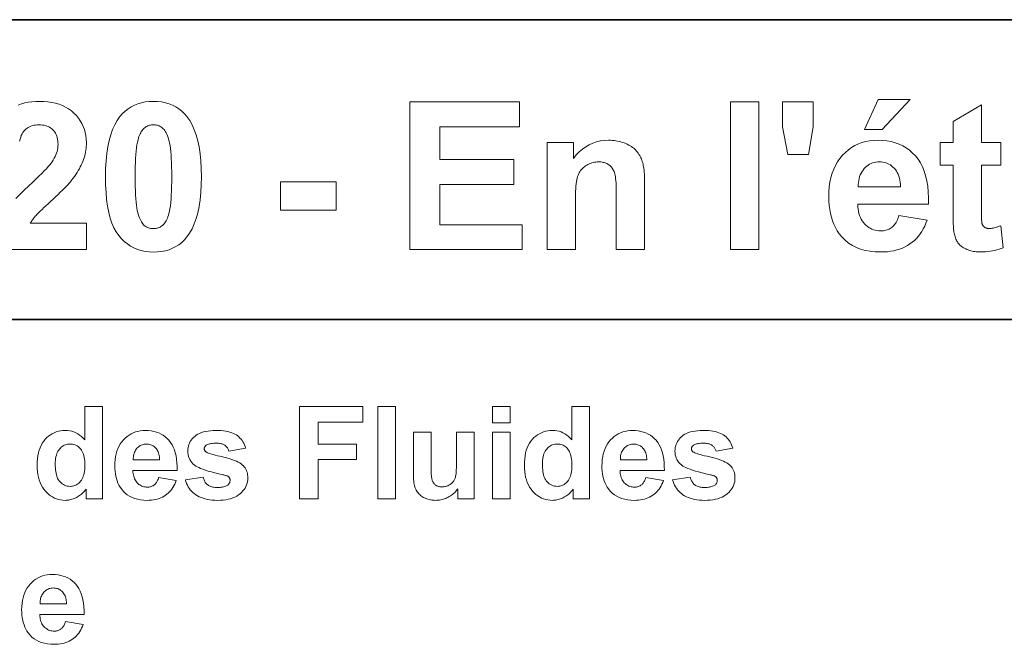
# Model space of a CAD drawing. Extents: x 10 to 410, y 10 to 287.
# Tile 16 of 23: x 342 to 369, y 28 to 45. Entities that reach past the tile are written whole.
import ezdxf

# ---------------------------------------------------------------- set-up
doc = ezdxf.new("R2010")
doc.units = 0

msp = doc.modelspace()

# ---------------------------------------------------------------- linework, layer by layer
at = {"color": 7, "lineweight": 35}
for p, q in [((269.909, 44.578), (410.225, 44.578)), ((269.483, 36.452), (410.225, 36.452))]:
    msp.add_line(p, q, dxfattribs=at)
at = {"color": 7, "lineweight": 13}
for points in [[(364.946, 41.6), (365.322, 42.416), (366.182, 42.416), (365.432, 41.6)], [(345.688, 42.364), (345.802, 42.36), (345.91, 42.348), (346.014, 42.327), (346.112, 42.298), (346.206, 42.261), (346.294, 42.215), (346.377, 42.161), (346.456, 42.099), (346.529, 42.029), (346.597, 41.95), (346.671, 41.845), (346.737, 41.727), (346.796, 41.597), (346.846, 41.453), (346.889, 41.297), (346.924, 41.128), (346.952, 40.945), (346.971, 40.75), (346.983, 40.542), (346.987, 40.321), (346.983, 40.1), (346.971, 39.892), (346.951, 39.697), (346.924, 39.515), (346.889, 39.345), (346.845, 39.189), (346.794, 39.045), (346.735, 38.913), (346.669, 38.795), (346.594, 38.689), (346.526, 38.611), (346.454, 38.542), (346.376, 38.48), (346.293, 38.427), (346.205, 38.382), (346.112, 38.345), (346.014, 38.317), (345.91, 38.296), (345.802, 38.284), (345.688, 38.28), (345.574, 38.284), (345.464, 38.298), (345.358, 38.32), (345.257, 38.352), (345.161, 38.392), (345.069, 38.441), (344.982, 38.5), (344.899, 38.567), (344.82, 38.643), (344.747, 38.729), (344.679, 38.826), (344.618, 38.936), (344.564, 39.061), (344.518, 39.2), (344.479, 39.353), (344.446, 39.52), (344.421, 39.701), (344.404, 39.897), (344.393, 40.106), (344.389, 40.329), (344.393, 40.549), (344.405, 40.756), (344.425, 40.95), (344.452, 41.131), (344.487, 41.3), (344.531, 41.457), (344.582, 41.6), (344.641, 41.731), (344.708, 41.85), (344.782, 41.955), (344.85, 42.033), (344.922, 42.103), (345, 42.164), (345.083, 42.217), (345.171, 42.262), (345.264, 42.299), (345.362, 42.328), (345.466, 42.348), (345.574, 42.36)], [(352.635, 38.348), (352.635, 42.348), (355.601, 42.348), (355.601, 41.671), (353.442, 41.671), (353.442, 40.785), (355.451, 40.785), (355.451, 40.111), (353.442, 40.111), (353.442, 39.022), (355.677, 39.022), (355.677, 38.348)], [(361.322, 38.348), (361.322, 42.348), (362.089, 42.348), (362.089, 38.348)], [(362.87, 40.927), (362.725, 41.671), (362.725, 42.348), (363.56, 42.348), (363.56, 41.671), (363.434, 40.927)], [(368.64, 41.246), (368.64, 40.635), (368.116, 40.635), (368.116, 39.467), (368.117, 39.399), (368.117, 39.337), (368.118, 39.281), (368.119, 39.23), (368.12, 39.186), (368.122, 39.148), (368.124, 39.115), (368.126, 39.089), (368.129, 39.068), (368.131, 39.053), (368.135, 39.042), (368.139, 39.031), (368.144, 39.02), (368.15, 39.01), (368.156, 39), (368.163, 38.99), (368.171, 38.981), (368.18, 38.973), (368.189, 38.964), (368.2, 38.957), (368.211, 38.949), (368.222, 38.943), (368.234, 38.937), (368.246, 38.932), (368.259, 38.928), (368.272, 38.924), (368.285, 38.922), (368.3, 38.92), (368.314, 38.919), (368.329, 38.918), (368.352, 38.919), (368.376, 38.921), (368.402, 38.925), (368.43, 38.93), (368.46, 38.937), (368.491, 38.945), (368.525, 38.954), (368.561, 38.966), (368.598, 38.978), (368.638, 38.992), (368.703, 38.397), (368.649, 38.375), (368.593, 38.356), (368.536, 38.339), (368.478, 38.324), (368.418, 38.311), (368.357, 38.301), (368.294, 38.293), (368.23, 38.287), (368.164, 38.284), (368.097, 38.283), (368.056, 38.283), (368.016, 38.285), (367.977, 38.289), (367.938, 38.294), (367.9, 38.3), (367.863, 38.308), (367.827, 38.317), (367.792, 38.327), (367.757, 38.339), (367.724, 38.352), (367.691, 38.367), (367.66, 38.382), (367.632, 38.398), (367.605, 38.414), (367.579, 38.432), (367.556, 38.45), (367.534, 38.47), (367.514, 38.49), (367.496, 38.511), (367.479, 38.532), (367.464, 38.555), (367.45, 38.58), (367.437, 38.606), (367.425, 38.633), (367.413, 38.662), (367.403, 38.693), (367.394, 38.725), (367.385, 38.759), (367.378, 38.794), (367.372, 38.831), (367.367, 38.861), (367.363, 38.895), (367.359, 38.936), (367.356, 38.982), (367.353, 39.033), (367.351, 39.09), (367.349, 39.152), (367.348, 39.22), (367.347, 39.293), (367.347, 39.371), (367.347, 40.635), (366.995, 40.635), (366.995, 41.246), (367.347, 41.246), (367.347, 41.822), (368.116, 42.269), (368.116, 41.246)], [(345.688, 41.729), (345.661, 41.728), (345.634, 41.725), (345.607, 41.721), (345.582, 41.715), (345.556, 41.707), (345.532, 41.697), (345.508, 41.685), (345.485, 41.672), (345.462, 41.657), (345.44, 41.64), (345.418, 41.621), (345.398, 41.599), (345.379, 41.574), (345.36, 41.547), (345.343, 41.516), (345.326, 41.483), (345.311, 41.447), (345.297, 41.408), (345.283, 41.367), (345.271, 41.322), (345.256, 41.259), (345.242, 41.187), (345.23, 41.107), (345.22, 41.019), (345.211, 40.923), (345.204, 40.819), (345.199, 40.707), (345.195, 40.586), (345.192, 40.458), (345.191, 40.321), (345.192, 40.184), (345.194, 40.057), (345.198, 39.938), (345.203, 39.828), (345.209, 39.727), (345.217, 39.635), (345.226, 39.551), (345.237, 39.477), (345.249, 39.411), (345.262, 39.354), (345.277, 39.303), (345.292, 39.255), (345.308, 39.211), (345.325, 39.171), (345.343, 39.134), (345.361, 39.101), (345.38, 39.071), (345.399, 39.045), (345.42, 39.022), (345.441, 39.003), (345.463, 38.986), (345.485, 38.972), (345.509, 38.958), (345.532, 38.947), (345.557, 38.937), (345.582, 38.93), (345.607, 38.923), (345.634, 38.919), (345.661, 38.917), (345.688, 38.916), (345.716, 38.917), (345.743, 38.919), (345.769, 38.924), (345.795, 38.93), (345.82, 38.938), (345.844, 38.948), (345.868, 38.959), (345.891, 38.972), (345.914, 38.987), (345.936, 39.004), (345.958, 39.023), (345.978, 39.045), (345.997, 39.07), (346.016, 39.098), (346.033, 39.128), (346.05, 39.161), (346.065, 39.197), (346.08, 39.236), (346.093, 39.278), (346.105, 39.322), (346.121, 39.385), (346.134, 39.456), (346.146, 39.536), (346.156, 39.623), (346.165, 39.719), (346.172, 39.823), (346.178, 39.935), (346.181, 40.056), (346.184, 40.184), (346.185, 40.321), (346.184, 40.457), (346.182, 40.585), (346.178, 40.704), (346.173, 40.813), (346.167, 40.915), (346.159, 41.007), (346.15, 41.09), (346.139, 41.165), (346.127, 41.231), (346.114, 41.288), (346.099, 41.339), (346.084, 41.386), (346.068, 41.43), (346.051, 41.471), (346.034, 41.508), (346.015, 41.541), (345.996, 41.571), (345.977, 41.598), (345.956, 41.621), (345.935, 41.64), (345.913, 41.657), (345.891, 41.672), (345.867, 41.685), (345.844, 41.697), (345.819, 41.707), (345.794, 41.715), (345.769, 41.721), (345.742, 41.725), (345.716, 41.728)], [(358.992, 38.348), (358.226, 38.348), (358.226, 39.827), (358.225, 39.918), (358.224, 40.001), (358.221, 40.079), (358.218, 40.149), (358.213, 40.213), (358.208, 40.271), (358.202, 40.322), (358.194, 40.366), (358.186, 40.403), (358.176, 40.434), (358.166, 40.461), (358.154, 40.487), (358.141, 40.511), (358.127, 40.534), (358.112, 40.556), (358.095, 40.577), (358.078, 40.597), (358.059, 40.615), (358.038, 40.632), (358.017, 40.648), (357.994, 40.663), (357.971, 40.676), (357.946, 40.687), (357.921, 40.697), (357.895, 40.706), (357.868, 40.712), (357.84, 40.718), (357.811, 40.722), (357.781, 40.724), (357.751, 40.725), (357.711, 40.724), (357.673, 40.72), (357.635, 40.715), (357.598, 40.707), (357.562, 40.697), (357.527, 40.685), (357.492, 40.671), (357.458, 40.655), (357.425, 40.636), (357.393, 40.616), (357.363, 40.593), (357.334, 40.569), (357.307, 40.544), (357.283, 40.517), (357.26, 40.489), (357.239, 40.459), (357.221, 40.428), (357.204, 40.395), (357.189, 40.362), (357.176, 40.326), (357.165, 40.287), (357.155, 40.242), (357.147, 40.191), (357.139, 40.133), (357.132, 40.07), (357.127, 40), (357.123, 39.924), (357.12, 39.843), (357.118, 39.755), (357.118, 39.661), (357.118, 38.348), (356.351, 38.348), (356.351, 41.246), (357.063, 41.246), (357.063, 40.82), (357.141, 40.913), (357.223, 40.997), (357.308, 41.071), (357.398, 41.134), (357.492, 41.188), (357.589, 41.233), (357.69, 41.267), (357.796, 41.292), (357.905, 41.306), (358.018, 41.311), (358.069, 41.31), (358.118, 41.308), (358.167, 41.303), (358.214, 41.297), (358.261, 41.288), (358.307, 41.278), (358.352, 41.266), (358.396, 41.253), (358.44, 41.237), (358.482, 41.22), (358.523, 41.201), (358.562, 41.181), (358.599, 41.16), (358.634, 41.139), (358.667, 41.116), (358.697, 41.092), (358.726, 41.067), (358.753, 41.041), (358.777, 41.014), (358.8, 40.987), (358.821, 40.958), (358.84, 40.928), (358.859, 40.898), (358.876, 40.867), (358.891, 40.835), (358.906, 40.803), (358.919, 40.769), (358.93, 40.735), (358.941, 40.7), (358.95, 40.665), (358.958, 40.627), (358.965, 40.586), (358.972, 40.543), (358.977, 40.496), (358.982, 40.446), (358.986, 40.393), (358.988, 40.336), (358.991, 40.277), (358.992, 40.214), (358.992, 40.149)], [(365.882, 39.27), (366.646, 39.142), (366.615, 39.06), (366.58, 38.982), (366.542, 38.908), (366.501, 38.838), (366.456, 38.772), (366.408, 38.71), (366.356, 38.652), (366.301, 38.598), (366.242, 38.548), (366.181, 38.502), (366.115, 38.461), (366.047, 38.423), (365.975, 38.39), (365.901, 38.362), (365.823, 38.338), (365.742, 38.318), (365.657, 38.302), (365.57, 38.291), (365.479, 38.285), (365.385, 38.283), (365.238, 38.288), (365.099, 38.302), (364.967, 38.327), (364.843, 38.362), (364.728, 38.406), (364.62, 38.46), (364.52, 38.525), (364.427, 38.599), (364.343, 38.683), (364.266, 38.776), (364.212, 38.858), (364.163, 38.943), (364.12, 39.033), (364.083, 39.126), (364.052, 39.224), (364.026, 39.326), (364.006, 39.432), (363.991, 39.542), (363.983, 39.657), (363.98, 39.775), (363.984, 39.916), (363.995, 40.051), (364.014, 40.179), (364.04, 40.301), (364.074, 40.417), (364.116, 40.527), (364.164, 40.63), (364.221, 40.728), (364.285, 40.819), (364.357, 40.903), (364.434, 40.981), (364.515, 41.05), (364.6, 41.111), (364.69, 41.164), (364.783, 41.209), (364.88, 41.246), (364.981, 41.275), (365.086, 41.295), (365.196, 41.307), (365.309, 41.311), (365.435, 41.307), (365.557, 41.294), (365.672, 41.273), (365.782, 41.243), (365.887, 41.205), (365.987, 41.158), (366.08, 41.102), (366.169, 41.038), (366.252, 40.965), (366.329, 40.884), (366.4, 40.794), (366.463, 40.695), (366.518, 40.587), (366.566, 40.47), (366.605, 40.344), (366.637, 40.208), (366.661, 40.064), (366.678, 39.91), (366.686, 39.748), (366.687, 39.576), (364.766, 39.576), (364.769, 39.509), (364.776, 39.446), (364.786, 39.385), (364.799, 39.327), (364.816, 39.273), (364.837, 39.221), (364.86, 39.173), (364.887, 39.127), (364.918, 39.085), (364.951, 39.045), (364.988, 39.009), (365.026, 38.977), (365.066, 38.949), (365.107, 38.924), (365.151, 38.903), (365.196, 38.886), (365.242, 38.873), (365.291, 38.863), (365.341, 38.858), (365.393, 38.856), (365.429, 38.857), (365.463, 38.86), (365.496, 38.864), (365.528, 38.871), (365.559, 38.88), (365.589, 38.891), (365.617, 38.904), (365.645, 38.918), (365.671, 38.935), (365.696, 38.954), (365.72, 38.975), (365.743, 38.998), (365.764, 39.024), (365.785, 39.052), (365.804, 39.082), (365.822, 39.115), (365.839, 39.15), (365.854, 39.188), (365.869, 39.228)], [(365.925, 40.045), (365.922, 40.11), (365.916, 40.172), (365.907, 40.231), (365.894, 40.286), (365.878, 40.338), (365.86, 40.387), (365.838, 40.433), (365.813, 40.476), (365.785, 40.515), (365.754, 40.551), (365.72, 40.584), (365.685, 40.614), (365.649, 40.64), (365.611, 40.662), (365.572, 40.681), (365.532, 40.697), (365.49, 40.709), (365.446, 40.718), (365.401, 40.723), (365.355, 40.725), (365.306, 40.723), (365.258, 40.717), (365.212, 40.708), (365.168, 40.695), (365.126, 40.679), (365.085, 40.659), (365.047, 40.635), (365.009, 40.608), (364.974, 40.577), (364.94, 40.542), (364.909, 40.504), (364.882, 40.463), (364.857, 40.42), (364.836, 40.375), (364.818, 40.326), (364.804, 40.275), (364.793, 40.222), (364.785, 40.166), (364.781, 40.107), (364.779, 40.045)], [(349.129, 39.415), (349.129, 40.182), (350.635, 40.182), (350.635, 39.415)], [(344.308, 31.593), (343.863, 31.593), (343.863, 31.859), (343.84, 31.829), (343.817, 31.801), (343.793, 31.773), (343.768, 31.748), (343.742, 31.724), (343.715, 31.702), (343.688, 31.681), (343.66, 31.662), (343.631, 31.644), (343.601, 31.628), (343.571, 31.614), (343.541, 31.601), (343.51, 31.59), (343.48, 31.58), (343.449, 31.571), (343.419, 31.565), (343.389, 31.559), (343.358, 31.556), (343.327, 31.553), (343.297, 31.552), (343.235, 31.555), (343.175, 31.563), (343.117, 31.575), (343.061, 31.593), (343.007, 31.615), (342.954, 31.643), (342.904, 31.676), (342.855, 31.713), (342.807, 31.756), (342.762, 31.804), (342.72, 31.856), (342.682, 31.913), (342.649, 31.973), (342.62, 32.037), (342.595, 32.105), (342.575, 32.177), (342.56, 32.254), (342.548, 32.334), (342.542, 32.418), (342.539, 32.506), (342.542, 32.596), (342.548, 32.681), (342.559, 32.762), (342.574, 32.839), (342.594, 32.911), (342.617, 32.979), (342.646, 33.042), (342.678, 33.101), (342.715, 33.156), (342.756, 33.206), (342.801, 33.251), (342.847, 33.292), (342.896, 33.328), (342.948, 33.359), (343.001, 33.385), (343.057, 33.407), (343.115, 33.424), (343.176, 33.436), (343.238, 33.443), (343.303, 33.445), (343.363, 33.443), (343.422, 33.435), (343.478, 33.423), (343.533, 33.405), (343.587, 33.382), (343.638, 33.355), (343.688, 33.322), (343.737, 33.284), (343.784, 33.241), (343.829, 33.193), (343.829, 34.093), (344.308, 34.093)], [(349.642, 31.593), (349.642, 34.093), (351.356, 34.093), (351.356, 33.67), (350.147, 33.67), (350.147, 33.079), (351.191, 33.079), (351.191, 32.656), (350.147, 32.656), (350.147, 31.593)], [(351.769, 31.593), (351.769, 34.093), (352.248, 34.093), (352.248, 31.593)], [(354.872, 33.65), (354.872, 34.093), (355.352, 34.093), (355.352, 33.65)], [(357.504, 31.593), (357.059, 31.593), (357.059, 31.859), (357.036, 31.829), (357.013, 31.801), (356.988, 31.773), (356.964, 31.748), (356.938, 31.724), (356.911, 31.702), (356.884, 31.681), (356.856, 31.662), (356.827, 31.644), (356.797, 31.628), (356.767, 31.614), (356.736, 31.601), (356.706, 31.59), (356.676, 31.58), (356.645, 31.571), (356.615, 31.565), (356.584, 31.559), (356.554, 31.556), (356.523, 31.553), (356.492, 31.552), (356.431, 31.555), (356.371, 31.563), (356.313, 31.575), (356.257, 31.593), (356.203, 31.615), (356.15, 31.643), (356.099, 31.676), (356.05, 31.713), (356.003, 31.756), (355.958, 31.804), (355.916, 31.856), (355.878, 31.913), (355.844, 31.973), (355.815, 32.037), (355.791, 32.105), (355.771, 32.177), (355.755, 32.254), (355.744, 32.334), (355.737, 32.418), (355.735, 32.506), (355.737, 32.596), (355.744, 32.681), (355.755, 32.762), (355.77, 32.839), (355.789, 32.911), (355.813, 32.979), (355.841, 33.042), (355.874, 33.101), (355.911, 33.156), (355.952, 33.206), (355.996, 33.251), (356.043, 33.292), (356.092, 33.328), (356.143, 33.359), (356.197, 33.385), (356.253, 33.407), (356.311, 33.424), (356.371, 33.436), (356.434, 33.443), (356.499, 33.445), (356.559, 33.443), (356.617, 33.435), (356.674, 33.423), (356.729, 33.405), (356.782, 33.382), (356.834, 33.355), (356.884, 33.322), (356.933, 33.284), (356.979, 33.241), (357.024, 33.193), (357.024, 34.093), (357.504, 34.093)], [(345.829, 32.17), (346.307, 32.09), (346.287, 32.038), (346.265, 31.99), (346.242, 31.943), (346.216, 31.9), (346.188, 31.858), (346.158, 31.82), (346.125, 31.783), (346.091, 31.75), (346.054, 31.718), (346.016, 31.69), (345.975, 31.664), (345.932, 31.64), (345.888, 31.62), (345.841, 31.602), (345.792, 31.587), (345.741, 31.574), (345.689, 31.565), (345.634, 31.558), (345.577, 31.554), (345.519, 31.552), (345.427, 31.556), (345.34, 31.565), (345.257, 31.58), (345.18, 31.602), (345.108, 31.63), (345.04, 31.664), (344.978, 31.704), (344.92, 31.75), (344.867, 31.803), (344.82, 31.861), (344.785, 31.912), (344.755, 31.965), (344.728, 32.021), (344.705, 32.08), (344.685, 32.141), (344.669, 32.205), (344.657, 32.271), (344.648, 32.34), (344.642, 32.411), (344.64, 32.485), (344.643, 32.573), (344.65, 32.658), (344.662, 32.738), (344.678, 32.814), (344.699, 32.887), (344.725, 32.955), (344.756, 33.02), (344.791, 33.081), (344.831, 33.138), (344.876, 33.19), (344.924, 33.239), (344.975, 33.282), (345.028, 33.32), (345.084, 33.354), (345.142, 33.382), (345.203, 33.405), (345.266, 33.422), (345.332, 33.435), (345.4, 33.443), (345.471, 33.445), (345.55, 33.443), (345.626, 33.435), (345.698, 33.421), (345.767, 33.403), (345.832, 33.379), (345.895, 33.349), (345.953, 33.315), (346.008, 33.275), (346.06, 33.229), (346.109, 33.179), (346.153, 33.122), (346.192, 33.06), (346.227, 32.993), (346.257, 32.92), (346.281, 32.841), (346.301, 32.756), (346.316, 32.666), (346.326, 32.57), (346.332, 32.468), (346.332, 32.361), (345.132, 32.361), (345.134, 32.319), (345.138, 32.279), (345.144, 32.241), (345.153, 32.205), (345.163, 32.171), (345.176, 32.139), (345.191, 32.109), (345.207, 32.08), (345.226, 32.054), (345.248, 32.029), (345.27, 32.007), (345.294, 31.986), (345.319, 31.969), (345.345, 31.953), (345.372, 31.94), (345.4, 31.93), (345.429, 31.921), (345.46, 31.915), (345.491, 31.912), (345.524, 31.911), (345.546, 31.911), (345.567, 31.913), (345.588, 31.916), (345.608, 31.92), (345.627, 31.926), (345.646, 31.933), (345.664, 31.941), (345.681, 31.95), (345.697, 31.96), (345.713, 31.972), (345.728, 31.985), (345.742, 32), (345.756, 32.016), (345.768, 32.033), (345.78, 32.052), (345.792, 32.073), (345.802, 32.095), (345.812, 32.118), (345.821, 32.143)], [(346.554, 32.11), (347.035, 32.183), (347.041, 32.156), (347.049, 32.13), (347.059, 32.106), (347.069, 32.082), (347.081, 32.06), (347.094, 32.04), (347.109, 32.021), (347.124, 32.003), (347.141, 31.986), (347.159, 31.971), (347.179, 31.957), (347.2, 31.945), (347.222, 31.934), (347.246, 31.925), (347.272, 31.917), (347.299, 31.91), (347.327, 31.905), (347.357, 31.902), (347.389, 31.899), (347.422, 31.899), (347.458, 31.899), (347.492, 31.901), (347.525, 31.905), (347.556, 31.91), (347.585, 31.916), (347.612, 31.923), (347.637, 31.932), (347.66, 31.942), (347.682, 31.954), (347.702, 31.967), (347.713, 31.977), (347.724, 31.987), (347.734, 31.998), (347.742, 32.01), (347.749, 32.023), (347.754, 32.036), (347.759, 32.05), (347.762, 32.064), (347.764, 32.079), (347.765, 32.095), (347.764, 32.106), (347.763, 32.116), (347.762, 32.126), (347.759, 32.135), (347.756, 32.145), (347.752, 32.154), (347.748, 32.162), (347.743, 32.17), (347.737, 32.178), (347.73, 32.185), (347.722, 32.192), (347.713, 32.199), (347.701, 32.205), (347.688, 32.212), (347.673, 32.218), (347.656, 32.224), (347.637, 32.23), (347.616, 32.236), (347.594, 32.242), (347.57, 32.248), (347.458, 32.274), (347.355, 32.299), (347.261, 32.323), (347.174, 32.347), (347.097, 32.371), (347.027, 32.394), (346.967, 32.416), (346.914, 32.439), (346.87, 32.461), (346.835, 32.482), (346.794, 32.512), (346.758, 32.545), (346.726, 32.58), (346.698, 32.617), (346.674, 32.657), (346.655, 32.699), (346.64, 32.743), (346.629, 32.79), (346.622, 32.838), (346.62, 32.889), (346.622, 32.936), (346.628, 32.981), (346.637, 33.024), (346.65, 33.066), (346.667, 33.106), (346.687, 33.145), (346.711, 33.182), (346.739, 33.218), (346.771, 33.252), (346.806, 33.285), (346.845, 33.316), (346.889, 33.343), (346.936, 33.367), (346.988, 33.388), (347.043, 33.405), (347.103, 33.42), (347.167, 33.431), (347.235, 33.439), (347.307, 33.444), (347.383, 33.445), (347.455, 33.444), (347.524, 33.441), (347.588, 33.434), (347.649, 33.426), (347.707, 33.415), (347.76, 33.402), (347.809, 33.386), (347.855, 33.368), (347.897, 33.347), (347.935, 33.324), (347.97, 33.299), (348.003, 33.271), (348.033, 33.241), (348.062, 33.209), (348.088, 33.174), (348.112, 33.137), (348.133, 33.098), (348.152, 33.056), (348.169, 33.012), (348.184, 32.966), (347.732, 32.883), (347.726, 32.903), (347.719, 32.923), (347.71, 32.942), (347.701, 32.959), (347.69, 32.976), (347.679, 32.992), (347.666, 33.006), (347.653, 33.02), (347.638, 33.033), (347.622, 33.045), (347.605, 33.055), (347.587, 33.065), (347.567, 33.073), (347.546, 33.081), (347.524, 33.087), (347.5, 33.092), (347.475, 33.096), (347.448, 33.099), (347.42, 33.1), (347.391, 33.101), (347.354, 33.1), (347.32, 33.099), (347.287, 33.096), (347.257, 33.092), (347.229, 33.088), (347.203, 33.082), (347.179, 33.075), (347.157, 33.067), (347.137, 33.058), (347.12, 33.048), (347.11, 33.04), (347.1, 33.032), (347.092, 33.024), (347.085, 33.014), (347.079, 33.005), (347.074, 32.995), (347.07, 32.985), (347.068, 32.974), (347.066, 32.963), (347.065, 32.951), (347.066, 32.941), (347.067, 32.931), (347.07, 32.922), (347.073, 32.912), (347.077, 32.904), (347.083, 32.895), (347.089, 32.887), (347.096, 32.879), (347.104, 32.871), (347.113, 32.864), (347.129, 32.854), (347.152, 32.843), (347.181, 32.832), (347.216, 32.819), (347.257, 32.806), (347.305, 32.792), (347.36, 32.778), (347.42, 32.762), (347.487, 32.746), (347.561, 32.729), (347.635, 32.711), (347.705, 32.693), (347.77, 32.673), (347.83, 32.653), (347.886, 32.632), (347.937, 32.611), (347.984, 32.588), (348.025, 32.565), (348.063, 32.541), (348.095, 32.516), (348.124, 32.489), (348.149, 32.461), (348.172, 32.43), (348.191, 32.398), (348.208, 32.363), (348.221, 32.326), (348.232, 32.288), (348.24, 32.247), (348.244, 32.204), (348.245, 32.16), (348.243, 32.11), (348.237, 32.063), (348.227, 32.016), (348.212, 31.972), (348.193, 31.928), (348.171, 31.886), (348.144, 31.845), (348.112, 31.806), (348.077, 31.768), (348.037, 31.732), (347.994, 31.698), (347.946, 31.667), (347.895, 31.64), (347.839, 31.617), (347.78, 31.597), (347.716, 31.581), (347.648, 31.569), (347.577, 31.56), (347.501, 31.554), (347.422, 31.552), (347.349, 31.554), (347.28, 31.558), (347.214, 31.566), (347.15, 31.576), (347.09, 31.59), (347.033, 31.607), (346.979, 31.626), (346.928, 31.649), (346.881, 31.674), (346.836, 31.703), (346.794, 31.734), (346.756, 31.767), (346.72, 31.802), (346.687, 31.84), (346.658, 31.879), (346.631, 31.921), (346.607, 31.965), (346.586, 32.011), (346.569, 32.06)], [(353.931, 31.593), (353.931, 31.865), (353.911, 31.836), (353.889, 31.809), (353.866, 31.783), (353.842, 31.758), (353.817, 31.735), (353.79, 31.713), (353.762, 31.692), (353.733, 31.672), (353.703, 31.653), (353.671, 31.636), (353.639, 31.62), (353.606, 31.606), (353.573, 31.593), (353.539, 31.583), (353.505, 31.573), (353.471, 31.566), (353.437, 31.56), (353.402, 31.556), (353.366, 31.553), (353.331, 31.552), (353.295, 31.553), (353.259, 31.556), (353.225, 31.56), (353.191, 31.565), (353.158, 31.573), (353.125, 31.581), (353.094, 31.592), (353.063, 31.604), (353.033, 31.617), (353.003, 31.633), (352.975, 31.649), (352.949, 31.667), (352.924, 31.687), (352.9, 31.707), (352.878, 31.729), (352.858, 31.752), (352.84, 31.777), (352.823, 31.802), (352.807, 31.829), (352.794, 31.858), (352.781, 31.888), (352.77, 31.92), (352.761, 31.955), (352.752, 31.991), (352.745, 32.03), (352.739, 32.072), (352.735, 32.115), (352.731, 32.161), (352.729, 32.208), (352.729, 32.258), (352.729, 33.404), (353.208, 33.404), (353.208, 32.572), (353.208, 32.499), (353.209, 32.431), (353.21, 32.37), (353.212, 32.314), (353.215, 32.264), (353.217, 32.22), (353.221, 32.182), (353.225, 32.15), (353.229, 32.124), (353.234, 32.104), (353.24, 32.087), (353.247, 32.071), (353.254, 32.056), (353.263, 32.041), (353.272, 32.027), (353.282, 32.014), (353.293, 32.001), (353.305, 31.989), (353.317, 31.978), (353.331, 31.968), (353.345, 31.958), (353.36, 31.95), (353.376, 31.942), (353.393, 31.936), (353.41, 31.93), (353.428, 31.925), (353.447, 31.922), (353.467, 31.919), (353.487, 31.918), (353.508, 31.917), (353.532, 31.918), (353.556, 31.92), (353.579, 31.923), (353.602, 31.928), (353.625, 31.934), (353.646, 31.942), (353.667, 31.95), (353.688, 31.961), (353.708, 31.972), (353.728, 31.985), (353.747, 31.999), (353.765, 32.013), (353.781, 32.028), (353.796, 32.044), (353.81, 32.06), (353.823, 32.077), (353.834, 32.095), (353.844, 32.113), (353.853, 32.132), (353.861, 32.152), (353.868, 32.175), (353.874, 32.203), (353.879, 32.238), (353.884, 32.278), (353.888, 32.324), (353.891, 32.376), (353.894, 32.433), (353.896, 32.497), (353.897, 32.566), (353.897, 32.64), (353.897, 33.404), (354.376, 33.404), (354.376, 31.593)], [(354.872, 31.593), (354.872, 33.404), (355.352, 33.404), (355.352, 31.593)], [(359.025, 32.17), (359.502, 32.09), (359.483, 32.038), (359.461, 31.99), (359.437, 31.943), (359.412, 31.9), (359.384, 31.858), (359.353, 31.82), (359.321, 31.783), (359.287, 31.75), (359.25, 31.718), (359.212, 31.69), (359.171, 31.664), (359.128, 31.64), (359.083, 31.62), (359.037, 31.602), (358.988, 31.587), (358.937, 31.574), (358.885, 31.565), (358.83, 31.558), (358.773, 31.554), (358.714, 31.552), (358.622, 31.556), (358.535, 31.565), (358.453, 31.58), (358.376, 31.602), (358.303, 31.63), (358.236, 31.664), (358.173, 31.704), (358.116, 31.75), (358.063, 31.803), (358.015, 31.861), (357.981, 31.912), (357.951, 31.965), (357.924, 32.021), (357.901, 32.08), (357.881, 32.141), (357.865, 32.205), (357.852, 32.271), (357.843, 32.34), (357.838, 32.411), (357.836, 32.485), (357.839, 32.573), (357.846, 32.658), (357.857, 32.738), (357.874, 32.814), (357.895, 32.887), (357.921, 32.955), (357.952, 33.02), (357.987, 33.081), (358.027, 33.138), (358.072, 33.19), (358.12, 33.239), (358.171, 33.282), (358.224, 33.32), (358.28, 33.354), (358.338, 33.382), (358.399, 33.405), (358.462, 33.422), (358.528, 33.435), (358.596, 33.443), (358.667, 33.445), (358.746, 33.443), (358.822, 33.435), (358.894, 33.421), (358.963, 33.403), (359.028, 33.379), (359.09, 33.349), (359.149, 33.315), (359.204, 33.275), (359.256, 33.229), (359.305, 33.179), (359.349, 33.122), (359.388, 33.06), (359.423, 32.993), (359.452, 32.92), (359.477, 32.841), (359.497, 32.756), (359.512, 32.666), (359.522, 32.57), (359.527, 32.468), (359.528, 32.361), (358.327, 32.361), (358.329, 32.319), (358.334, 32.279), (358.34, 32.241), (358.348, 32.205), (358.359, 32.171), (358.372, 32.139), (358.386, 32.109), (358.403, 32.08), (358.422, 32.054), (358.443, 32.029), (358.466, 32.007), (358.49, 31.986), (358.515, 31.969), (358.541, 31.953), (358.568, 31.94), (358.596, 31.93), (358.625, 31.921), (358.656, 31.915), (358.687, 31.912), (358.72, 31.911), (358.742, 31.911), (358.763, 31.913), (358.784, 31.916), (358.804, 31.92), (358.823, 31.926), (358.842, 31.933), (358.86, 31.941), (358.877, 31.95), (358.893, 31.96), (358.909, 31.972), (358.924, 31.985), (358.938, 32), (358.952, 32.016), (358.964, 32.033), (358.976, 32.052), (358.987, 32.073), (358.998, 32.095), (359.008, 32.118), (359.017, 32.143)], [(359.75, 32.11), (360.23, 32.183), (360.237, 32.156), (360.245, 32.13), (360.255, 32.106), (360.265, 32.082), (360.277, 32.06), (360.29, 32.04), (360.304, 32.021), (360.32, 32.003), (360.337, 31.986), (360.355, 31.971), (360.374, 31.957), (360.396, 31.945), (360.418, 31.934), (360.442, 31.925), (360.468, 31.917), (360.495, 31.91), (360.523, 31.905), (360.553, 31.902), (360.585, 31.899), (360.618, 31.899), (360.654, 31.899), (360.688, 31.901), (360.721, 31.905), (360.752, 31.91), (360.78, 31.916), (360.807, 31.923), (360.833, 31.932), (360.856, 31.942), (360.878, 31.954), (360.897, 31.967), (360.909, 31.977), (360.92, 31.987), (360.929, 31.998), (360.938, 32.01), (360.945, 32.023), (360.95, 32.036), (360.955, 32.05), (360.958, 32.064), (360.96, 32.079), (360.96, 32.095), (360.96, 32.106), (360.959, 32.116), (360.957, 32.126), (360.955, 32.135), (360.952, 32.145), (360.948, 32.154), (360.944, 32.162), (360.939, 32.17), (360.933, 32.178), (360.926, 32.185), (360.918, 32.192), (360.908, 32.199), (360.897, 32.205), (360.883, 32.212), (360.868, 32.218), (360.851, 32.224), (360.833, 32.23), (360.812, 32.236), (360.79, 32.242), (360.766, 32.248), (360.654, 32.274), (360.551, 32.299), (360.456, 32.323), (360.37, 32.347), (360.292, 32.371), (360.223, 32.394), (360.162, 32.416), (360.11, 32.439), (360.066, 32.461), (360.031, 32.482), (359.99, 32.512), (359.954, 32.545), (359.921, 32.58), (359.893, 32.617), (359.87, 32.657), (359.85, 32.699), (359.835, 32.743), (359.825, 32.79), (359.818, 32.838), (359.816, 32.889), (359.818, 32.936), (359.824, 32.981), (359.833, 33.024), (359.846, 33.066), (359.863, 33.106), (359.883, 33.145), (359.907, 33.182), (359.935, 33.218), (359.967, 33.252), (360.002, 33.285), (360.041, 33.316), (360.085, 33.343), (360.132, 33.367), (360.183, 33.388), (360.239, 33.405), (360.299, 33.42), (360.362, 33.431), (360.43, 33.439), (360.502, 33.444), (360.578, 33.445), (360.651, 33.444), (360.719, 33.441), (360.784, 33.434), (360.845, 33.426), (360.902, 33.415), (360.956, 33.402), (361.005, 33.386), (361.051, 33.368), (361.093, 33.347), (361.131, 33.324), (361.166, 33.299), (361.199, 33.271), (361.229, 33.241), (361.258, 33.209), (361.284, 33.174), (361.307, 33.137), (361.329, 33.098), (361.348, 33.056), (361.365, 33.012), (361.38, 32.966), (360.928, 32.883), (360.922, 32.903), (360.914, 32.923), (360.906, 32.942), (360.896, 32.959), (360.886, 32.976), (360.874, 32.992), (360.862, 33.006), (360.848, 33.02), (360.834, 33.033), (360.818, 33.045), (360.801, 33.055), (360.783, 33.065), (360.763, 33.073), (360.742, 33.081), (360.72, 33.087), (360.696, 33.092), (360.671, 33.096), (360.644, 33.099), (360.616, 33.1), (360.587, 33.101), (360.55, 33.1), (360.515, 33.099), (360.483, 33.096), (360.453, 33.092), (360.424, 33.088), (360.398, 33.082), (360.375, 33.075), (360.353, 33.067), (360.333, 33.058), (360.316, 33.048), (360.305, 33.04), (360.296, 33.032), (360.288, 33.024), (360.281, 33.014), (360.275, 33.005), (360.27, 32.995), (360.266, 32.985), (360.263, 32.974), (360.262, 32.963), (360.261, 32.951), (360.262, 32.941), (360.263, 32.931), (360.265, 32.922), (360.269, 32.912), (360.273, 32.904), (360.278, 32.895), (360.285, 32.887), (360.292, 32.879), (360.3, 32.871), (360.309, 32.864), (360.325, 32.854), (360.348, 32.843), (360.376, 32.832), (360.412, 32.819), (360.453, 32.806), (360.501, 32.792), (360.555, 32.778), (360.616, 32.762), (360.683, 32.746), (360.757, 32.729), (360.831, 32.711), (360.9, 32.693), (360.965, 32.673), (361.026, 32.653), (361.082, 32.632), (361.133, 32.611), (361.179, 32.588), (361.221, 32.565), (361.259, 32.541), (361.291, 32.516), (361.32, 32.489), (361.345, 32.461), (361.368, 32.43), (361.387, 32.398), (361.404, 32.363), (361.417, 32.326), (361.428, 32.288), (361.435, 32.247), (361.44, 32.204), (361.441, 32.16), (361.439, 32.11), (361.433, 32.063), (361.423, 32.016), (361.408, 31.972), (361.389, 31.928), (361.366, 31.886), (361.339, 31.845), (361.308, 31.806), (361.273, 31.768), (361.233, 31.732), (361.19, 31.698), (361.142, 31.667), (361.09, 31.64), (361.035, 31.617), (360.975, 31.597), (360.912, 31.581), (360.844, 31.569), (360.773, 31.56), (360.697, 31.554), (360.618, 31.552), (360.545, 31.554), (360.476, 31.558), (360.409, 31.566), (360.346, 31.576), (360.286, 31.59), (360.229, 31.607), (360.175, 31.626), (360.124, 31.649), (360.077, 31.674), (360.032, 31.703), (359.99, 31.734), (359.952, 31.767), (359.916, 31.802), (359.883, 31.84), (359.853, 31.879), (359.827, 31.921), (359.803, 31.965), (359.782, 32.011), (359.764, 32.06)], [(343.029, 32.538), (343.03, 32.482), (343.032, 32.429), (343.036, 32.379), (343.042, 32.332), (343.049, 32.288), (343.058, 32.248), (343.068, 32.211), (343.08, 32.177), (343.094, 32.146), (343.109, 32.119), (343.133, 32.083), (343.159, 32.051), (343.187, 32.023), (343.217, 31.999), (343.248, 31.978), (343.281, 31.961), (343.317, 31.948), (343.354, 31.939), (343.392, 31.933), (343.433, 31.931), (343.466, 31.932), (343.497, 31.937), (343.528, 31.944), (343.557, 31.954), (343.586, 31.966), (343.614, 31.982), (343.64, 32), (343.666, 32.021), (343.691, 32.045), (343.714, 32.072), (343.736, 32.101), (343.756, 32.134), (343.774, 32.169), (343.789, 32.207), (343.801, 32.247), (343.812, 32.291), (343.82, 32.337), (343.826, 32.386), (343.829, 32.438), (343.83, 32.492), (343.829, 32.553), (343.826, 32.61), (343.82, 32.664), (343.812, 32.714), (343.802, 32.76), (343.79, 32.804), (343.775, 32.843), (343.758, 32.88), (343.739, 32.912), (343.718, 32.941), (343.695, 32.968), (343.67, 32.991), (343.645, 33.011), (343.618, 33.029), (343.59, 33.044), (343.56, 33.057), (343.529, 33.066), (343.497, 33.073), (343.464, 33.077), (343.43, 33.079), (343.396, 33.077), (343.364, 33.073), (343.332, 33.067), (343.302, 33.057), (343.273, 33.045), (343.245, 33.03), (343.218, 33.012), (343.192, 32.992), (343.168, 32.969), (343.144, 32.943), (343.122, 32.915), (343.103, 32.884), (343.085, 32.85), (343.07, 32.813), (343.058, 32.774), (343.047, 32.732), (343.039, 32.688), (343.034, 32.641), (343.03, 32.591)], [(345.856, 32.654), (345.854, 32.695), (345.85, 32.733), (345.845, 32.77), (345.837, 32.805), (345.827, 32.837), (345.815, 32.868), (345.802, 32.897), (345.786, 32.923), (345.768, 32.948), (345.749, 32.97), (345.728, 32.991), (345.706, 33.009), (345.684, 33.026), (345.66, 33.04), (345.635, 33.052), (345.61, 33.061), (345.584, 33.069), (345.557, 33.074), (345.529, 33.078), (345.5, 33.079), (345.469, 33.078), (345.439, 33.074), (345.411, 33.068), (345.383, 33.06), (345.357, 33.05), (345.331, 33.038), (345.307, 33.023), (345.284, 33.006), (345.262, 32.986), (345.241, 32.964), (345.221, 32.941), (345.204, 32.916), (345.189, 32.889), (345.176, 32.86), (345.164, 32.83), (345.155, 32.798), (345.148, 32.764), (345.144, 32.729), (345.141, 32.693), (345.14, 32.654)], [(356.225, 32.538), (356.225, 32.482), (356.228, 32.429), (356.232, 32.379), (356.238, 32.332), (356.245, 32.288), (356.254, 32.248), (356.264, 32.211), (356.276, 32.177), (356.29, 32.146), (356.305, 32.119), (356.329, 32.083), (356.355, 32.051), (356.383, 32.023), (356.412, 31.999), (356.444, 31.978), (356.477, 31.961), (356.512, 31.948), (356.549, 31.939), (356.588, 31.933), (356.629, 31.931), (356.661, 31.932), (356.693, 31.937), (356.724, 31.944), (356.753, 31.954), (356.782, 31.966), (356.81, 31.982), (356.836, 32), (356.862, 32.021), (356.887, 32.045), (356.91, 32.072), (356.932, 32.101), (356.952, 32.134), (356.969, 32.169), (356.984, 32.207), (356.997, 32.247), (357.008, 32.291), (357.016, 32.337), (357.022, 32.386), (357.025, 32.438), (357.026, 32.492), (357.025, 32.553), (357.022, 32.61), (357.016, 32.664), (357.008, 32.714), (356.998, 32.76), (356.986, 32.804), (356.971, 32.843), (356.954, 32.88), (356.935, 32.912), (356.914, 32.941), (356.891, 32.968), (356.866, 32.991), (356.84, 33.011), (356.814, 33.029), (356.785, 33.044), (356.756, 33.057), (356.725, 33.066), (356.693, 33.073), (356.66, 33.077), (356.625, 33.079), (356.592, 33.077), (356.559, 33.073), (356.528, 33.067), (356.498, 33.057), (356.469, 33.045), (356.441, 33.03), (356.414, 33.012), (356.388, 32.992), (356.363, 32.969), (356.34, 32.943), (356.318, 32.915), (356.298, 32.884), (356.281, 32.85), (356.266, 32.813), (356.253, 32.774), (356.243, 32.732), (356.235, 32.688), (356.229, 32.641), (356.226, 32.591)], [(359.052, 32.654), (359.05, 32.695), (359.046, 32.733), (359.04, 32.77), (359.032, 32.805), (359.023, 32.837), (359.011, 32.868), (358.997, 32.897), (358.982, 32.923), (358.964, 32.948), (358.945, 32.97), (358.924, 32.991), (358.902, 33.009), (358.879, 33.026), (358.856, 33.04), (358.831, 33.052), (358.806, 33.061), (358.78, 33.069), (358.753, 33.074), (358.725, 33.078), (358.696, 33.079), (358.665, 33.078), (358.635, 33.074), (358.606, 33.068), (358.579, 33.06), (358.552, 33.05), (358.527, 33.038), (358.503, 33.023), (358.48, 33.006), (358.457, 32.986), (358.436, 32.964), (358.417, 32.941), (358.4, 32.916), (358.384, 32.889), (358.371, 32.86), (358.36, 32.83), (358.351, 32.798), (358.344, 32.764), (358.339, 32.729), (358.337, 32.693), (358.336, 32.654)], [(343.307, 28.268), (343.784, 28.188), (343.765, 28.137), (343.743, 28.088), (343.72, 28.042), (343.694, 27.998), (343.666, 27.957), (343.635, 27.918), (343.603, 27.882), (343.569, 27.848), (343.532, 27.817), (343.494, 27.788), (343.453, 27.762), (343.41, 27.739), (343.365, 27.718), (343.319, 27.7), (343.27, 27.685), (343.219, 27.673), (343.167, 27.663), (343.112, 27.656), (343.055, 27.652), (342.997, 27.651), (342.905, 27.654), (342.817, 27.663), (342.735, 27.678), (342.658, 27.7), (342.586, 27.728), (342.518, 27.762), (342.456, 27.802), (342.398, 27.848), (342.345, 27.901), (342.297, 27.959), (342.263, 28.01), (342.233, 28.063), (342.206, 28.119), (342.183, 28.178), (342.163, 28.239), (342.147, 28.303), (342.134, 28.369), (342.125, 28.438), (342.12, 28.509), (342.118, 28.584), (342.121, 28.672), (342.128, 28.756), (342.139, 28.836), (342.156, 28.912), (342.177, 28.985), (342.203, 29.053), (342.234, 29.118), (342.269, 29.179), (342.309, 29.236), (342.354, 29.289), (342.402, 29.337), (342.453, 29.38), (342.506, 29.419), (342.562, 29.452), (342.62, 29.48), (342.681, 29.503), (342.744, 29.521), (342.81, 29.533), (342.878, 29.541), (342.949, 29.544), (343.028, 29.541), (343.104, 29.533), (343.176, 29.52), (343.245, 29.501), (343.31, 29.477), (343.372, 29.448), (343.431, 29.413), (343.486, 29.373), (343.538, 29.327), (343.587, 29.277), (343.631, 29.221), (343.67, 29.159), (343.705, 29.091), (343.734, 29.018), (343.759, 28.939), (343.779, 28.854), (343.794, 28.764), (343.804, 28.668), (343.81, 28.566), (343.81, 28.459), (342.609, 28.459), (342.612, 28.417), (342.616, 28.378), (342.622, 28.34), (342.63, 28.304), (342.641, 28.27), (342.654, 28.237), (342.668, 28.207), (342.685, 28.179), (342.704, 28.152), (342.725, 28.127), (342.748, 28.105), (342.772, 28.085), (342.797, 28.067), (342.823, 28.051), (342.85, 28.038), (342.878, 28.028), (342.907, 28.019), (342.938, 28.014), (342.969, 28.01), (343.002, 28.009), (343.024, 28.009), (343.045, 28.011), (343.066, 28.014), (343.086, 28.019), (343.105, 28.024), (343.124, 28.031), (343.142, 28.039), (343.159, 28.048), (343.175, 28.059), (343.191, 28.07), (343.206, 28.083), (343.22, 28.098), (343.234, 28.114), (343.246, 28.131), (343.258, 28.15), (343.27, 28.171), (343.28, 28.193), (343.29, 28.216), (343.299, 28.242)], [(343.334, 28.752), (343.332, 28.793), (343.328, 28.832), (343.322, 28.868), (343.315, 28.903), (343.305, 28.935), (343.293, 28.966), (343.279, 28.995), (343.264, 29.021), (343.246, 29.046), (343.227, 29.069), (343.206, 29.089), (343.184, 29.108), (343.161, 29.124), (343.138, 29.138), (343.113, 29.15), (343.088, 29.16), (343.062, 29.167), (343.035, 29.173), (343.007, 29.176), (342.978, 29.177), (342.947, 29.176), (342.917, 29.172), (342.889, 29.167), (342.861, 29.159), (342.835, 29.148), (342.809, 29.136), (342.785, 29.121), (342.762, 29.104), (342.74, 29.084), (342.719, 29.063), (342.699, 29.039), (342.682, 29.014), (342.667, 28.987), (342.653, 28.958), (342.642, 28.928), (342.633, 28.896), (342.626, 28.863), (342.621, 28.828), (342.619, 28.791), (342.618, 28.752)]]:
    msp.add_lwpolyline(points, close=True, dxfattribs=at)
for points in [[(342.021, 42.265), (342.11, 42.296), (342.201, 42.32), (342.297, 42.34), (342.396, 42.353), (342.499, 42.362), (342.605, 42.364), (342.721, 42.361), (342.832, 42.352), (342.937, 42.336), (343.038, 42.313), (343.133, 42.285), (343.224, 42.25), (343.309, 42.208), (343.39, 42.16), (343.465, 42.106), (343.535, 42.045), (343.6, 41.98), (343.657, 41.911), (343.708, 41.84), (343.752, 41.765), (343.789, 41.687), (343.819, 41.606), (343.843, 41.522), (343.86, 41.435), (343.87, 41.345), (343.874, 41.251), (343.873, 41.197), (343.87, 41.144), (343.865, 41.092), (343.858, 41.039), (343.849, 40.988), (343.839, 40.936), (343.826, 40.886), (343.812, 40.836), (343.795, 40.786), (343.777, 40.737), (343.756, 40.688), (343.733, 40.638), (343.708, 40.588), (343.681, 40.538), (343.652, 40.487), (343.62, 40.436), (343.586, 40.384), (343.549, 40.331), (343.511, 40.279), (343.47, 40.225), (343.44, 40.188), (343.405, 40.148), (343.366, 40.105), (343.323, 40.059), (343.275, 40.009), (343.222, 39.957), (343.165, 39.901), (343.104, 39.842), (343.038, 39.78), (342.968, 39.715), (342.898, 39.651), (342.833, 39.591), (342.774, 39.535), (342.72, 39.485), (342.671, 39.438), (342.628, 39.396), (342.59, 39.359), (342.557, 39.326), (342.53, 39.297), (342.508, 39.273), (342.489, 39.251), (342.471, 39.23), (342.453, 39.208), (342.436, 39.187), (342.42, 39.165), (342.405, 39.144), (342.39, 39.123), (342.377, 39.102), (342.363, 39.081), (342.351, 39.06), (343.874, 39.06), (343.874, 38.348), (341.186, 38.348)], [(341.962, 39.735), (342.07, 39.843), (342.186, 39.955), (342.31, 40.073), (342.41, 40.166), (342.501, 40.253), (342.585, 40.334), (342.661, 40.409), (342.728, 40.478), (342.788, 40.54), (342.839, 40.596), (342.883, 40.646), (342.918, 40.69), (342.946, 40.727), (342.976, 40.775), (343.003, 40.822), (343.027, 40.869), (343.047, 40.916), (343.065, 40.963), (343.079, 41.01), (343.09, 41.057), (343.098, 41.104), (343.103, 41.15), (343.104, 41.197), (343.103, 41.247), (343.099, 41.295), (343.092, 41.34), (343.082, 41.383), (343.07, 41.423), (343.055, 41.462), (343.037, 41.498), (343.016, 41.531), (342.993, 41.562), (342.966, 41.591), (342.938, 41.617), (342.907, 41.641), (342.874, 41.661), (342.839, 41.679), (342.802, 41.694), (342.763, 41.707), (342.722, 41.716), (342.679, 41.723), (342.633, 41.727), (342.586, 41.729), (342.539, 41.727), (342.494, 41.723), (342.451, 41.716), (342.409, 41.706), (342.37, 41.693), (342.333, 41.677), (342.298, 41.658), (342.264, 41.636), (342.233, 41.612), (342.204, 41.584), (342.177, 41.553), (342.152, 41.519), (342.129, 41.48), (342.109, 41.438), (342.092, 41.392), (342.077, 41.342), (342.064, 41.288)]]:
    msp.add_lwpolyline(points, dxfattribs=at)

doc.saveas('drawing.dxf')
